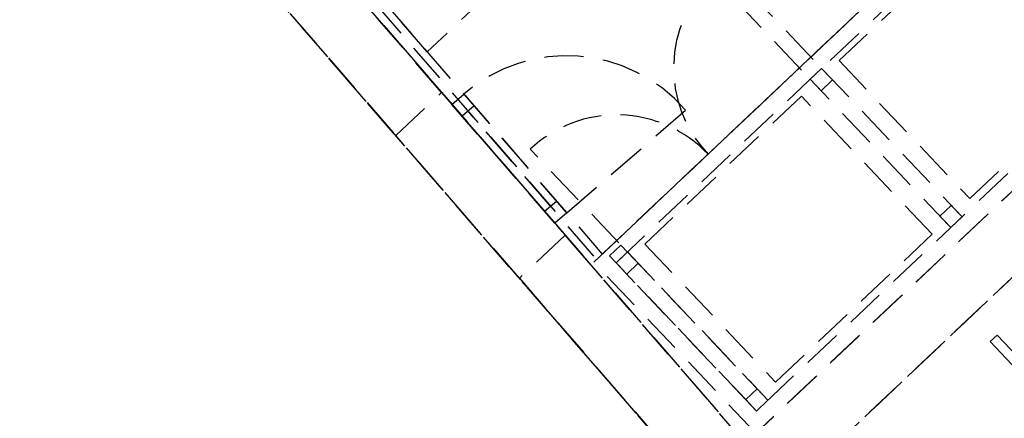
# Model space of a CAD drawing. Header units: metres. Extents: x 104098 to 104607, y 427853 to 428230.
# Tile 6 of 147: x 104241.99 to 104248.25, y 428096.35 to 428098.89. Entities that reach past the tile are written whole.
import ezdxf

# ---------------------------------------------------------------- set-up
doc = ezdxf.new("R2010")
doc.units = ezdxf.units.M
doc.linetypes.add('DASHED2', pattern=[0.375, 0.25, -0.125])

# ---------------------------------------------------------------- blocks, each defined once
blk = doc.blocks.new('school2')
at = {"color": 252, "linetype": 'DASHED2'}
for p, q in [((107949.1622, 456595.5761), (107950.8174, 456632.75)), ((107949.5674, 456604.6761), (107950.6594, 456629.2029)), ((107951.0594, 456629.1926), (107949.9856, 456605.0761)), ((107949.9125, 456612.4261), (107949.7166, 456608.0261)), ((107950.117, 456608.0261), (107950.3129, 456612.4261)), ((107950.2171, 456610.2761), (107950.0524, 456606.5761)), ((107950.265, 456610.2261), (107950.1024, 456606.5761)), ((107950.3128, 456610.1761), (107950.1525, 456606.5761)), ((107950.3128, 456610.1761), (107950.1525, 456606.5761)), ((107950.2282, 456608.2761), (107950.3128, 456610.1761)), ((107955.278, 456608.2761), (107950.2282, 456608.2761)), ((107950.778, 456608.2761), (107950.403, 456608.2761)), ((107949.6631, 456606.8261), (107949.7166, 456608.0261)), ((107949.7166, 456608.0261), (107950.117, 456608.0261)), ((107949.7166, 456608.0261), (107950.117, 456608.0261)), ((107950.117, 456608.0261), (107950.0635, 456606.8261)), ((107950.068, 456606.9266), (107950.1125, 456607.9256)), ((107950.108, 456607.8257), (107950.1125, 456607.9256)), ((107950.1125, 456607.9256), (107950.2124, 456607.9212)), ((107950.1125, 456607.9256), (107950.2124, 456607.9212)), ((107950.2124, 456607.9212), (107950.1679, 456606.9222)), ((107950.2124, 456607.9212), (107950.2079, 456607.8213)), ((107950.2079, 456607.8213), (107950.108, 456607.8257)), ((107950.1224, 456607.0243), (107950.158, 456607.8235)), ((107950.278, 456606.5561), (107950.278, 456607.3761)), ((107951.878, 456606.5561), (107951.878, 456607.3761)), ((107951.978, 456606.5561), (107951.978, 456607.3761)), ((107950.068, 456606.9266), (107950.0724, 456607.0265)), ((107950.0724, 456607.0265), (107950.1723, 456607.0221)), ((107950.1723, 456607.0221), (107950.1679, 456606.9222)), ((107950.1679, 456606.9222), (107950.068, 456606.9266)), ((107950.1679, 456606.9222), (107950.068, 456606.9266)), ((107950.1679, 456606.9222), (107951.1669, 456606.8777)), ((107949.6631, 456606.8261), (107949.5674, 456604.6761)), ((107950.0635, 456606.8261), (107949.6631, 456606.8261)), ((107950.0635, 456606.8261), (107949.6631, 456606.8261)), ((107949.9856, 456605.0761), (107950.0635, 456606.8261)), ((107950.078, 456606.5761), (107955.478, 456606.5761)), ((107950.078, 456605.0761), (107950.078, 456606.5761)), ((107955.478, 456606.5761), (107950.1525, 456606.5761)), ((107950.1525, 456606.5761), (107950.1525, 456606.5761)), ((107950.1525, 456606.5761), (107955.278, 456606.5761)), ((107951.078, 456606.5761), (107950.278, 456606.5761)), ((107950.778, 456606.5761), (107950.403, 456606.5761)), ((107951.153, 456606.5761), (107950.778, 456606.5761)), ((107951.078, 456606.5761), (107951.878, 456606.5761)), ((107951.528, 456606.5761), (107951.153, 456606.5761)), ((107951.903, 456606.5761), (107951.528, 456606.5761)), ((107952.278, 456606.5761), (107951.903, 456606.5761)), ((107952.778, 456606.5761), (107951.978, 456606.5761)), ((107952.653, 456606.5761), (107952.278, 456606.5761)), ((107950.178, 456606.5361), (107950.278, 456606.5361)), ((107950.178, 456605.2761), (107950.178, 456606.5361)), ((107950.278, 456606.5361), (107950.278, 456605.2761)), ((107950.178, 456605.1761), (107950.178, 456606.4761)), ((107950.178, 456606.4761), (107950.278, 456606.4761)), ((107950.278, 456606.4761), (107950.178, 456606.4761)), ((107950.178, 456606.4761), (107950.178, 456606.3761)), ((107950.178, 456606.4761), (107955.378, 456606.4761)), ((107950.178, 456605.1761), (107950.178, 456606.4761)), ((107950.278, 456606.4761), (107950.278, 456605.1761)), ((107950.278, 456606.3761), (107950.278, 456606.4761)), ((107951.878, 456605.1761), (107951.878, 456606.4761)), ((107951.878, 456606.4761), (107951.978, 456606.4761)), ((107951.978, 456606.4761), (107951.878, 456606.4761)), ((107951.878, 456606.4761), (107951.878, 456606.3761)), ((107951.978, 456606.4761), (107951.978, 456605.1761)), ((107951.978, 456606.3761), (107951.978, 456606.4761)), ((107951.763, 456606.4365), (107950.393, 456606.4365)), ((107950.393, 456606.4365), (107950.393, 456605.2265)), ((107951.763, 456605.2265), (107951.763, 456606.4365)), ((107953.463, 456606.4365), (107952.093, 456606.4365)), ((107952.093, 456606.4365), (107952.093, 456605.2265)), ((107950.178, 456606.3761), (107950.278, 456606.3761)), ((107951.878, 456606.3761), (107951.978, 456606.3761)), ((107950.278, 456605.2761), (107950.178, 456605.2761)), ((107950.278, 456605.2761), (107950.178, 456605.2761)), ((107950.178, 456605.2761), (107950.178, 456605.1761)), ((107950.278, 456605.1761), (107950.278, 456605.2761)), ((107951.978, 456605.2761), (107951.878, 456605.2761)), ((107951.878, 456605.2761), (107951.878, 456605.1761)), ((107951.978, 456605.1761), (107951.978, 456605.2761)), ((107950.393, 456605.2265), (107951.763, 456605.2265)), ((107952.093, 456605.2265), (107953.463, 456605.2265)), ((107950.278, 456605.1761), (107950.178, 456605.1761)), ((107950.178, 456605.1761), (107950.278, 456605.1761)), ((107955.378, 456605.1761), (107950.178, 456605.1761)), ((107951.978, 456605.1761), (107951.878, 456605.1761)), ((107951.878, 456605.1761), (107951.978, 456605.1761)), ((107949.9856, 456605.0761), (107955.478, 456605.0761)), ((107955.478, 456605.0761), (107949.9856, 456605.0761)), ((107955.478, 456605.0761), (107950.078, 456605.0761)), ((107955.478, 456604.6761), (107949.5674, 456604.6761)), ((107949.5674, 456604.6761), (107978.278, 456604.6761)), ((107978.278, 456604.6761), (107949.5674, 456604.6761)), ((107949.5674, 456604.6761), (107955.478, 456604.6761)), ((107951.6214, 456604.4761), (107951.5614, 456604.4761)), ((107951.5614, 456604.4761), (107951.5614, 456603.4761)), ((107951.6214, 456603.4761), (107951.6214, 456604.4761))]:
    blk.add_line(p, q, dxfattribs=at)
for centre, radius, start, end in [((107950.1679, 456606.9222), 1, 357.45063, 87.45063), ((107950.278, 456606.5761), 0.8, 0, 90), ((107951.878, 456606.5761), 0.8, 90, 180)]:
    blk.add_arc(centre, radius, start, end, dxfattribs=at)

msp = doc.modelspace()

# ---------------------------------------------------------------- block references
at = {"rotation": 43.40342385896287}
msp.add_blockref('school2', (339564.7791, 22181.4821), dxfattribs=at)

doc.saveas('drawing.dxf')
